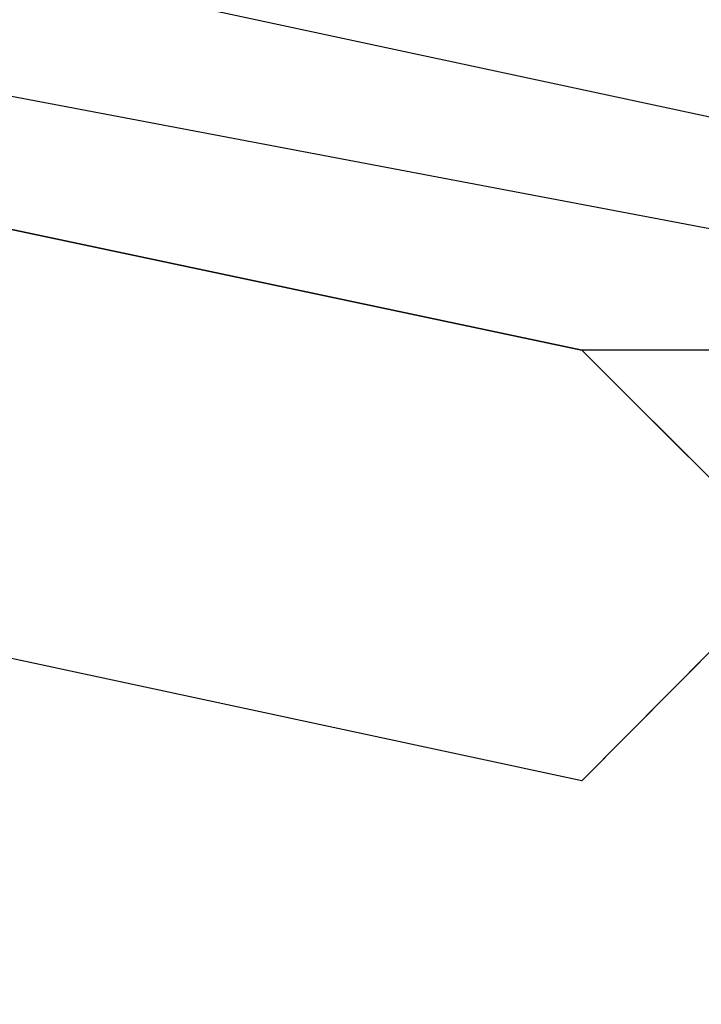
# Model space of a CAD drawing. Header units: feet. Extents: x -79 to 198, y -22 to 181.
# Tile 62 of 256: x 40.0851 to 40.1274, y 18.7105 to 18.7716. Entities that reach past the tile are written whole.
import ezdxf

# ---------------------------------------------------------------- set-up
doc = ezdxf.new("R2010")
doc.units = ezdxf.units.FT
doc.layers.add('A-LINEA', color=7, linetype='CONTINUOUS')

msp = doc.modelspace()

# ---------------------------------------------------------------- linework, layer by layer
at = {"layer": 'A-LINEA'}
msp.add_line((40.12, 18.7244), (40.12, 18.7244), dxfattribs=at)
msp.add_line((40.12, 18.7244), (40.12, 18.7244), dxfattribs=at)
for points in [[(26.7067, 23.3511), (28.04, 21.6178), (31.0267, 20.8311), (34.0133, 20.0978), (37.0133, 19.4044), (40.0267, 18.7778), (43.0533, 18.2044), (46.0933, 17.6844), (49.1467, 17.2178), (52.2, 16.8044), (55.2533, 16.4444), (58.32, 16.1511), (60.4, 16.0178), (62.48, 15.9511), (64.5467, 15.9244), (66.6267, 15.9511), (68.7067, 16.0178), (70.7867, 16.1511), (72.8533, 16.3244), (74.92, 16.5511), (76.9867, 16.8178), (79.04, 17.1511), (81.08, 17.5244), (83.12, 17.9378)], [(26.7067, 23.3511), (28.04, 21.6178), (31.0267, 20.8311), (34.0133, 20.0978), (37.0133, 19.4044), (40.0267, 18.7778), (43.0533, 18.2044), (46.0933, 17.6844), (49.1467, 17.2178), (52.2, 16.8044), (55.2533, 16.4444), (58.32, 16.1511), (60.4, 16.0178), (62.48, 15.9511), (64.5467, 15.9244), (66.6267, 15.9511), (68.7067, 16.0178), (70.7867, 16.1511), (72.8533, 16.3244), (74.92, 16.5511), (76.9867, 16.8178), (79.04, 17.1511), (81.08, 17.5244), (83.12, 17.9378)], [(40.1333, 18.7511), (40.12, 18.7511), (36.2667, 19.5644), (36.2667, 19.5911), (36.28, 19.5911), (40.1333, 18.7644), (40.1333, 18.7511)], [(40.1333, 18.7511), (40.12, 18.7511), (36.2667, 19.5644), (36.2667, 19.5911), (36.28, 19.5911), (40.1333, 18.7644), (40.1333, 18.7511)], [(40.12, 18.7244), (36.2667, 19.5511), (36.2667, 19.5644), (40.12, 18.7511), (40.1333, 18.7378), (40.12, 18.7244)], [(40.12, 18.7244), (36.2667, 19.5511), (36.2667, 19.5644), (40.12, 18.7511), (40.1333, 18.7378), (40.12, 18.7244)], [(40.1333, 18.7644), (40.1333, 18.7511), (40.12, 18.7511), (40.1333, 18.7378), (40.12, 18.7244)], [(40.1333, 18.7644), (40.1333, 18.7511), (40.12, 18.7511), (40.1333, 18.7378), (40.12, 18.7244)]]:
    msp.add_lwpolyline(points, dxfattribs=at)

doc.saveas('drawing.dxf')
